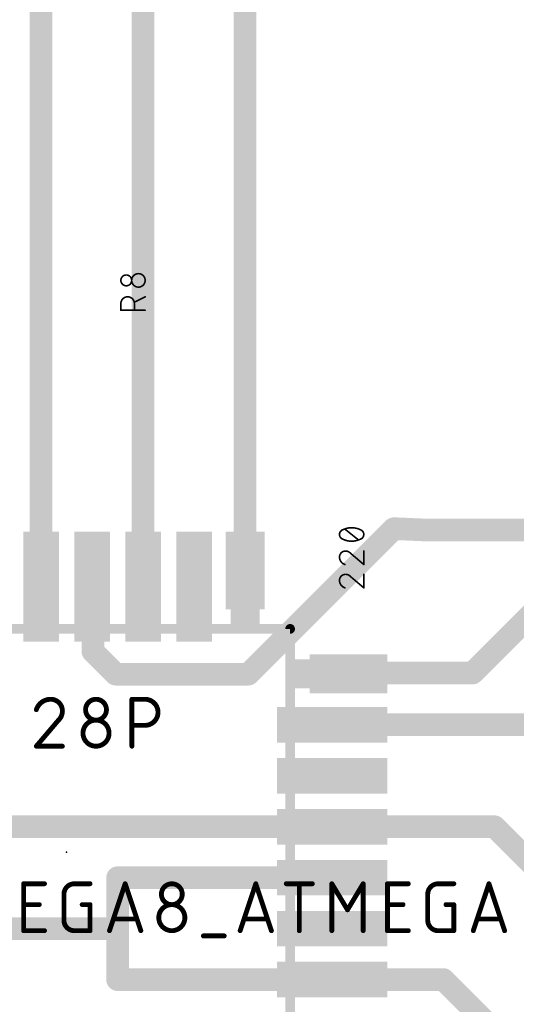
# Model space of a CAD drawing. Extents: x 0.4 to 63.1, y 0.1 to 70.6.
# Tile 7 of 18: x 25.6 to 33.4, y 26.5 to 42. Entities that reach past the tile are written whole.
import ezdxf

# ---------------------------------------------------------------- set-up
doc = ezdxf.new("R2010")
doc.units = 0
for name, color, linetype in [('1', 12, 'CONTINUOUS'), ('21', 253, 'CONTINUOUS'), ('23', 53, 'CONTINUOUS'), ('25', 253, 'CONTINUOUS'), ('27', 253, 'CONTINUOUS'), ('29', 253, 'CONTINUOUS'), ('31', 253, 'CONTINUOUS'), ('51', 253, 'CONTINUOUS')]:
    doc.layers.add(name, color=color, linetype=linetype)

# ---------------------------------------------------------------- blocks, each defined once
blk = doc.blocks.new('RECT')
blk.add_solid([(-0.5, -0.5), (0.5, -0.5), (-0.5, 0.5), (0.5, 0.5)])

msp = doc.modelspace()

# ---------------------------------------------------------------- linework, layer by layer
at = {"layer": '1', "const_width": 0.3556}
for points in [[(25.9652, 50.9998), (25.9652, 33.0962)], [(29.1652, 48.4068), (29.1652, 33.3502)], [(27.5652, 33.0962), (27.5652, 47.4432)], [(29.2145, 31.7246), (31.4986, 34.0087)], [(31.9792, 33.9882), (31.4986, 34.0087)], [(42.7228, 33.9882), (31.9792, 33.9882)], [(26.7652, 33.0962), (26.7778, 33.0836)], [(26.7778, 33.0836), (26.7778, 32.0817)], [(33.7058, 32.7152), (32.734, 31.7434)], [(26.7778, 32.0817), (27.1349, 31.7246)], [(27.1349, 31.7246), (29.2145, 31.7246)], [(30.7848, 31.7306), (30.7976, 31.7434)], [(32.734, 31.7434), (30.7976, 31.7434)], [(30.5308, 30.9306), (35.2394, 30.9306)], [(30.5308, 29.3306), (24.8856, 29.3306)], [(30.5182, 29.318), (30.5308, 29.3306)], [(30.5308, 29.3306), (33.0772, 29.3306)], [(33.0772, 29.3306), (34.4962, 27.9116)], [(27.1652, 28.5306), (27.1652, 27.7306)], [(30.5308, 28.5306), (27.1652, 28.5306)], [(27.1652, 27.7306), (22.1996, 27.7306)], [(27.1652, 27.7306), (27.1652, 26.9306)], [(30.5308, 26.9306), (27.1652, 26.9306)], [(30.5308, 26.9306), (32.2768, 26.9306)], [(32.2768, 26.9306), (34.9504, 24.257)]]:
    msp.add_lwpolyline(points, dxfattribs=at)
at = {"layer": '1', "const_width": 0.1778}
for points in [[(31.5023, 34.0975, 1), (31.4948, 33.9198)], [(31.5614, 33.9458, 1), (31.4357, 34.0715)], [(31.9792, 34.0771, 1), (31.9792, 33.8993)], [(31.9754, 33.8994, 1), (31.983, 34.077)], [(29.0763, 33.3502, 1), (29.2541, 33.3502)], [(26.8281, 33.1591, 1), (26.7023, 33.0333)], [(26.8667, 33.0836, 1), (26.6889, 33.0836)], [(26.7149, 33.0207, 1), (26.8407, 33.1465)], [(25.8763, 33.0962, 1), (26.0541, 33.0962)], [(27.4763, 33.0962, 1), (27.6541, 33.0962)], [(26.8407, 32.1446, 1), (26.7149, 32.0188)], [(26.6889, 32.0817, 1), (26.8667, 32.0817)], [(27.1349, 31.8135, 1), (27.1349, 31.6357)], [(27.072, 31.6617, 1), (27.1978, 31.7875)], [(29.1516, 31.7875, 1), (29.2774, 31.6617)], [(29.2145, 31.6357, 1), (29.2145, 31.8135)], [(30.7219, 31.7935, 1), (30.8477, 31.6677)], [(30.7976, 31.8323, 1), (30.7976, 31.6545)], [(30.8605, 31.6805, 1), (30.7347, 31.8063)], [(32.6711, 31.8063, 1), (32.7969, 31.6805)], [(32.734, 31.6545, 1), (32.734, 31.8323)], [(30.5308, 31.0195, 1), (30.5308, 30.8417)], [(30.4553, 29.3809, 1), (30.5811, 29.2551)], [(30.5308, 29.4195, 1), (30.5308, 29.2417)], [(30.5937, 29.2677, 1), (30.4679, 29.3935)], [(30.5308, 29.2417, 1), (30.5308, 29.4195)], [(33.1401, 29.3935, 1), (33.0143, 29.2677)], [(33.0772, 29.2417, 1), (33.0772, 29.4195)], [(27.2541, 28.5306, 1), (27.0763, 28.5306)], [(27.1652, 28.6195, 1), (27.1652, 28.4417)], [(30.5308, 28.4417, 1), (30.5308, 28.6195)], [(27.2541, 27.7306, 1), (27.0763, 27.7306)], [(27.0763, 27.7306, 1), (27.2541, 27.7306)], [(27.1652, 27.6417, 1), (27.1652, 27.8195)], [(27.1652, 27.0195, 1), (27.1652, 26.8417)], [(30.5308, 27.0195, 1), (30.5308, 26.8417)], [(30.5308, 26.8417, 1), (30.5308, 27.0195)], [(32.3397, 26.9935, 1), (32.2139, 26.8677)], [(32.2768, 26.8417, 1), (32.2768, 27.0195)], [(27.0763, 26.9306, 1), (27.2541, 26.9306)]]:
    msp.add_lwpolyline(points, format="xyb", dxfattribs=at)
at = {"layer": '21', "const_width": 0.1524}
for points in [[(23.2152, 32.4356), (29.8702, 32.4356)], [(29.8702, 32.4356), (29.8702, 25.4256)]]:
    msp.add_lwpolyline(points, dxfattribs=at)
at = {"layer": '21', "const_width": 0.0762}
for points in [[(29.9083, 32.4356, 1), (29.8321, 32.4356)], [(29.8702, 32.3975, 1), (29.8702, 32.4737)]]:
    msp.add_lwpolyline(points, format="xyb", dxfattribs=at)
at = {"layer": '23'}
msp.add_point((26.3652, 28.9306), dxfattribs=at)
at = {"layer": '25'}
for points, const_width in [([(27.4913, 38.0111, 1), (27.4913, 37.7994)], 0.0254), ([(27.4913, 37.7994, 1), (27.4913, 38.0111)], 0.0254), ([(27.4913, 38.0174, 1), (27.4913, 38.0048)], 0.0127), ([(27.4913, 38.0047, 1), (27.4913, 38.0174)], 0.0127), ([(27.3008, 37.9899, 1), (27.3008, 37.8206)], 0.0254), ([(27.3008, 37.8206, 1), (27.3008, 37.9899)], 0.0254), ([(27.3008, 37.9963, 1), (27.3008, 37.9836)], 0.0127), ([(27.3008, 37.9836, 1), (27.3008, 37.9963)], 0.0127), ([(27.3008, 37.8269, 1), (27.3008, 37.8142)], 0.0127), ([(27.3008, 37.8143, 1), (27.3008, 37.8269)], 0.0127), ([(27.4913, 37.8058, 1), (27.4913, 37.7931)], 0.0127), ([(27.4913, 37.7931, 1), (27.4913, 37.8058)], 0.0127), ([(27.4278, 37.5416, 1), (27.2161, 37.5416)], 0.0254), ([(27.2225, 37.5416, 1), (27.2097, 37.5416)], 0.0127), ([(27.4249, 37.5685, 1), (27.4306, 37.5571)], 0.0127), ([(27.4341, 37.5416, 1), (27.4214, 37.5416)], 0.0127), ([(27.5999, 37.6418, 1), (27.5943, 37.6531)], 0.0127), ([(27.2097, 37.5416, 1), (27.2225, 37.5416)], 0.0127), ([(27.2161, 37.4421, 1), (27.2161, 37.4294)], 0.0127), ([(27.2097, 37.4358, 1), (27.2225, 37.4358)], 0.0127), ([(27.4214, 37.5416, 1), (27.4341, 37.5416)], 0.0127), ([(27.4214, 37.4358, 1), (27.4341, 37.4358)], 0.0127), ([(27.5971, 37.4294, 1), (27.5971, 37.4421)], 0.0127), ([(26.1153, 31.3309, 0.3252), (25.8902, 31.1672)], 0.0762), ([(26.2994, 31.1468, 0.4142), (26.1153, 31.3309)], 0.0762), ([(26.1153, 31.3499, 1), (26.1153, 31.3118)], 0.0381), ([(26.1153, 31.3119, 1), (26.1153, 31.3499)], 0.0381), ([(26.99, 31.1672, 1), (26.6627, 31.1672)], 0.0762), ([(27.3894, 31.3499, 1), (27.3894, 31.3118)], 0.0381), ([(27.4085, 31.3309, 1), (27.3704, 31.3309)], 0.0381), ([(27.594, 30.9217, 1), (27.594, 31.3309)], 0.0762), ([(27.594, 31.3499, 1), (27.594, 31.3118)], 0.0381), ([(27.594, 31.3118, 1), (27.594, 31.3499)], 0.0381), ([(25.8721, 31.1731, 1), (25.9083, 31.1613)], 0.0381), ([(26.2381, 31.0035, 0.2053), (26.2994, 31.1468)], 0.0762), ([(26.3185, 31.1467, 1), (26.2804, 31.1468)], 0.0381), ([(26.2804, 31.1468, 1), (26.3185, 31.1468)], 0.0381), ([(26.6817, 31.1672, 1), (26.6436, 31.1672)], 0.0381), ([(26.6436, 31.1672, 1), (26.6817, 31.1672)], 0.0381), ([(26.6627, 31.1672, 1), (26.99, 31.1672)], 0.0762), ([(27.0091, 31.1672, 1), (26.971, 31.1672)], 0.0381), ([(26.971, 31.1672, 1), (27.0091, 31.1672)], 0.0381), ([(26.2249, 31.0173, 1), (26.2512, 30.9897)], 0.0381), ([(26.2526, 30.9912, 1), (26.2235, 31.0159)], 0.0381), ([(27.031, 30.7989, 1), (26.6217, 30.7989)], 0.0762), ([(27.3894, 30.9407, 1), (27.3894, 30.9026)], 0.0381), ([(27.594, 30.9407, 1), (27.594, 30.9026)], 0.0381), ([(27.594, 30.9026, 1), (27.594, 30.9407)], 0.0381), ([(26.6217, 30.7989, 1), (27.031, 30.7989)], 0.0762), ([(26.6408, 30.7989, 1), (26.6027, 30.7989)], 0.0381), ([(26.6027, 30.7989, 1), (26.6408, 30.7989)], 0.0381), ([(27.05, 30.7989, 1), (27.0119, 30.7989)], 0.0381), ([(27.0119, 30.7989, 1), (27.05, 30.7989)], 0.0381), ([(25.8902, 30.6134, 1), (25.8902, 30.5753)], 0.0381), ([(25.8757, 30.6066, 1), (25.9047, 30.582)], 0.0381), ([(26.2994, 30.5753, 1), (26.2994, 30.6134)], 0.0381), ([(27.3704, 30.5943, 1), (27.4085, 30.5943)], 0.0381)]:
    msp.add_lwpolyline(points, format="xyb", dxfattribs=dict(at, const_width=const_width))
for points, const_width in [([(27.2161, 37.4358), (27.2161, 37.5416)], 0.0254), ([(27.5971, 37.6474), (27.4278, 37.5628)], 0.0254), ([(27.4278, 37.5416), (27.4278, 37.4358)], 0.0254), ([(27.5971, 37.4358), (27.2161, 37.4358)], 0.0254), ([(27.3894, 30.5943), (27.3894, 31.3309)], 0.0762), ([(27.3894, 31.3309), (27.594, 31.3309)], 0.0762), ([(26.2381, 31.0035), (25.8902, 30.5943)], 0.0762), ([(27.594, 30.9217), (27.3894, 30.9217)], 0.0762), ([(25.8902, 30.5943), (26.2994, 30.5943)], 0.0762)]:
    msp.add_lwpolyline(points, dxfattribs=dict(at, const_width=const_width))
at = {"layer": '27'}
for points, const_width in [([(30.698, 33.9916, 0.3205), (30.6451, 33.9175)], 0.0254), ([(30.8356, 34.0233, 0.1139), (30.698, 33.9916)], 0.0254), ([(30.6952, 33.9973, 1), (30.7008, 33.9858)], 0.0127), ([(30.7001, 33.9855, 1), (30.696, 33.9976)], 0.0127), ([(30.7337, 34.0071, 1), (30.7258, 33.9972)], 0.0127), ([(30.9732, 33.9916, 0.1139), (30.8356, 34.0233)], 0.0254), ([(30.8356, 34.0296, 1), (30.8356, 34.017)], 0.0127), ([(30.8356, 34.017, 1), (30.8356, 34.0296)], 0.0127), ([(30.9752, 33.9976, 1), (30.9711, 33.9855)], 0.0127), ([(31.0261, 33.9175, 0.3205), (30.9732, 33.9916)], 0.0254), ([(30.9704, 33.9858, 1), (30.976, 33.9973)], 0.0127), ([(30.6451, 33.9175, 0.3205), (30.698, 33.8434)], 0.0254), ([(30.6514, 33.9175, 1), (30.6388, 33.9175)], 0.0127), ([(30.6388, 33.9175, 1), (30.6514, 33.9175)], 0.0127), ([(30.698, 33.8434, 0.1139), (30.8356, 33.8116)], 0.0254), ([(30.7008, 33.8491, 1), (30.6952, 33.8377)], 0.0127), ([(30.696, 33.8374, 1), (30.7001, 33.8494)], 0.0127), ([(30.8356, 33.8116, 0.1139), (30.9732, 33.8434)], 0.0254), ([(30.9375, 33.8278, 1), (30.9454, 33.8378)], 0.0127), ([(30.9732, 33.8434, 0.3205), (31.0261, 33.9175)], 0.0254), ([(30.9711, 33.8494, 1), (30.9752, 33.8374)], 0.0127), ([(30.976, 33.8377, 1), (30.9704, 33.8491)], 0.0127), ([(31.0324, 33.9175, 1), (31.0198, 33.9175)], 0.0127), ([(31.0198, 33.9175, 1), (31.0325, 33.9175)], 0.0127), ([(30.8356, 33.818, 1), (30.8356, 33.8053)], 0.0127), ([(30.8356, 33.8053, 1), (30.8356, 33.818)], 0.0127), ([(30.7404, 33.6575, 0.4142), (30.6451, 33.5623)], 0.0254), ([(30.6451, 33.5623, 0.3252), (30.7298, 33.4459)], 0.0254), ([(30.6514, 33.5623, 1), (30.6388, 33.5623)], 0.0127), ([(30.6388, 33.5623, 1), (30.6515, 33.5623)], 0.0127), ([(30.7403, 33.6639, 1), (30.7404, 33.6512)], 0.0127), ([(30.8144, 33.6258, 0.2053), (30.7404, 33.6575)], 0.0254), ([(30.7404, 33.6512, 1), (30.7404, 33.6639)], 0.0127), ([(30.8185, 33.6306, 1), (30.8103, 33.621)], 0.0127), ([(30.8098, 33.6214, 1), (30.819, 33.6302)], 0.0127), ([(31.0325, 33.6575, 1), (31.0198, 33.6575)], 0.0127), ([(30.7278, 33.4398, 1), (30.7317, 33.4519)], 0.0127), ([(31.0198, 33.4459, 1), (31.0325, 33.4459)], 0.0127), ([(31.022, 33.441, 1), (31.0302, 33.4507)], 0.0127), ([(30.7404, 33.2918, 0.4142), (30.6451, 33.1965)], 0.0254), ([(30.7403, 33.2981, 1), (30.7404, 33.2854)], 0.0127), ([(30.8144, 33.26, 0.2053), (30.7404, 33.2918)], 0.0254), ([(30.7404, 33.2854, 1), (30.7404, 33.2981)], 0.0127), ([(30.8185, 33.2649, 1), (30.8103, 33.2552)], 0.0127), ([(30.8098, 33.2557, 1), (30.819, 33.2644)], 0.0127), ([(31.0325, 33.2918, 1), (31.0198, 33.2918)], 0.0127), ([(30.6451, 33.1965, 0.3252), (30.7298, 33.0801)], 0.0254), ([(30.6514, 33.1965, 1), (30.6388, 33.1965)], 0.0127), ([(30.6388, 33.1965, 1), (30.6515, 33.1965)], 0.0127), ([(30.7278, 33.0741, 1), (30.7317, 33.0862)], 0.0127), ([(31.0198, 33.0801, 1), (31.0325, 33.0801)], 0.0127), ([(31.022, 33.0753, 1), (31.0302, 33.085)], 0.0127), ([(25.6909, 28.4544, 1), (25.6909, 28.4163)], 0.0381), ([(25.71, 28.4353, 1), (25.6719, 28.4353)], 0.0381), ([(26.0183, 28.4163, 1), (26.0183, 28.4544)], 0.0381), ([(26.487, 28.4353, 0.4142), (26.3233, 28.2716)], 0.0762), ([(26.487, 28.4544, 1), (26.487, 28.4163)], 0.0381), ([(26.487, 28.4163, 1), (26.487, 28.4543)], 0.0381), ([(26.7325, 28.4163, 1), (26.7325, 28.4544)], 0.0381), ([(27.3019, 28.4413, 1), (27.2657, 28.4293)], 0.0381), ([(27.3019, 28.4293, 1), (27.2657, 28.4413)], 0.0381), ([(28.179, 28.2716, 1), (27.8517, 28.2716)], 0.0762), ([(29.3501, 28.4413, 1), (29.314, 28.4293)], 0.0381), ([(29.3501, 28.4293, 1), (29.314, 28.4413)], 0.0381), ([(29.8102, 28.4544, 1), (29.8102, 28.4163)], 0.0381), ([(30.0339, 28.4353, 1), (29.9958, 28.4353)], 0.0381), ([(30.2194, 28.4163, 1), (30.2194, 28.4544)], 0.0381), ([(30.5442, 28.4353, 1), (30.5061, 28.4353)], 0.0381), ([(30.5415, 28.4451, 1), (30.5089, 28.4255)], 0.0381), ([(31.0353, 28.4353, 1), (30.9972, 28.4353)], 0.0381), ([(31.0326, 28.4255, 1), (30.9999, 28.4451)], 0.0381), ([(31.3967, 28.4544, 1), (31.3967, 28.4163)], 0.0381), ([(31.4158, 28.4353, 1), (31.3777, 28.4353)], 0.0381), ([(31.7241, 28.4163, 1), (31.7241, 28.4544)], 0.0381), ([(32.1928, 28.4353, 0.4142), (32.0291, 28.2716)], 0.0762), ([(32.1928, 28.4544, 1), (32.1928, 28.4163)], 0.0381), ([(32.1928, 28.4163, 1), (32.1928, 28.4543)], 0.0381), ([(32.4384, 28.4163, 1), (32.4384, 28.4544)], 0.0381), ([(33.0077, 28.4413, 1), (32.9716, 28.4293)], 0.0381), ([(33.0077, 28.4293, 1), (32.9716, 28.4413)], 0.0381), ([(26.3424, 28.2716, 1), (26.3043, 28.2716)], 0.0381), ([(26.3043, 28.2716, 1), (26.3424, 28.2716)], 0.0381), ([(27.8516, 28.2716, 1), (28.179, 28.2716)], 0.0762), ([(27.8707, 28.2716, 1), (27.8326, 28.2716)], 0.0381), ([(27.8326, 28.2716, 1), (27.8707, 28.2716)], 0.0381), ([(28.1981, 28.2716, 1), (28.16, 28.2716)], 0.0381), ([(28.16, 28.2716, 1), (28.1981, 28.2716)], 0.0381), ([(32.0482, 28.2716, 1), (32.0101, 28.2716)], 0.0381), ([(32.0101, 28.2716, 1), (32.0482, 28.2716)], 0.0381), ([(25.6909, 28.127, 1), (25.6909, 28.0889)], 0.0381), ([(25.9364, 28.0889, 1), (25.9364, 28.127)], 0.0381), ([(26.6098, 28.127, 1), (26.6098, 28.0889)], 0.0381), ([(26.7516, 28.1079, 1), (26.7135, 28.1079)], 0.0381), ([(26.7325, 28.0889, 1), (26.7325, 28.127)], 0.0381), ([(28.2199, 27.9033, 1), (27.8107, 27.9033)], 0.0762), ([(31.3967, 28.127, 1), (31.3967, 28.0889)], 0.0381), ([(31.6423, 28.0889, 1), (31.6423, 28.127)], 0.0381), ([(32.3156, 28.127, 1), (32.3156, 28.0889)], 0.0381), ([(32.4574, 28.1079, 1), (32.4193, 28.1079)], 0.0381), ([(32.4384, 28.0889, 1), (32.4384, 28.127)], 0.0381), ([(30.7544, 28.0359, 1), (30.7871, 28.0163)], 0.0381), ([(30.7544, 28.0163, 1), (30.7871, 28.0359)], 0.0381), ([(26.3233, 27.8624, 0.4142), (26.487, 27.6987)], 0.0762), ([(26.3424, 27.8624, 1), (26.3043, 27.8624)], 0.0381), ([(26.3043, 27.8624, 1), (26.3424, 27.8624)], 0.0381), ([(27.0997, 27.9019, 1), (27.0997, 27.8638)], 0.0381), ([(27.468, 27.8638, 1), (27.468, 27.9019)], 0.0381), ([(27.8107, 27.9033, 1), (28.22, 27.9033)], 0.0762), ([(27.8298, 27.9033, 1), (27.7917, 27.9033)], 0.0381), ([(27.7917, 27.9033, 1), (27.8298, 27.9033)], 0.0381), ([(28.239, 27.9033, 1), (28.2009, 27.9033)], 0.0381), ([(28.2009, 27.9033, 1), (28.239, 27.9033)], 0.0381), ([(29.1479, 27.9019, 1), (29.1479, 27.8638)], 0.0381), ([(29.5162, 27.8638, 1), (29.5162, 27.9019)], 0.0381), ([(32.0291, 27.8624, 0.4142), (32.1928, 27.6987)], 0.0762), ([(32.0482, 27.8624, 1), (32.0101, 27.8624)], 0.0381), ([(32.0101, 27.8624, 1), (32.0482, 27.8624)], 0.0381), ([(32.8055, 27.9019, 1), (32.8055, 27.8638)], 0.0381), ([(33.1738, 27.8638, 1), (33.1738, 27.9019)], 0.0381), ([(25.6909, 27.7178, 1), (25.6909, 27.6797)], 0.0381), ([(25.6719, 27.6987, 1), (25.71, 27.6987)], 0.0381), ([(26.0183, 27.6797, 1), (26.0183, 27.7178)], 0.0381), ([(26.487, 27.7178, 1), (26.487, 27.6797)], 0.0381), ([(26.487, 27.6797, 1), (26.487, 27.7178)], 0.0381), ([(26.7135, 27.6987, 1), (26.7516, 27.6987)], 0.0381), ([(26.7325, 27.6797, 1), (26.7325, 27.7178)], 0.0381), ([(27.0202, 27.7047, 1), (27.0564, 27.6927)], 0.0381), ([(27.5113, 27.6927, 1), (27.5474, 27.7047)], 0.0381), ([(29.0685, 27.7047, 1), (29.1046, 27.6927)], 0.0381), ([(29.5595, 27.6927, 1), (29.5957, 27.7047)], 0.0381), ([(29.9958, 27.6987, 1), (30.0339, 27.6987)], 0.0381), ([(30.5061, 27.6987, 1), (30.5442, 27.6987)], 0.0381), ([(30.9972, 27.6987, 1), (31.0353, 27.6987)], 0.0381), ([(31.3967, 27.7178, 1), (31.3967, 27.6797)], 0.0381), ([(31.3777, 27.6987, 1), (31.4158, 27.6987)], 0.0381), ([(31.7241, 27.6797, 1), (31.7241, 27.7178)], 0.0381), ([(32.1928, 27.7178, 1), (32.1928, 27.6797)], 0.0381), ([(32.1928, 27.6797, 1), (32.1928, 27.7178)], 0.0381), ([(32.4193, 27.6987, 1), (32.4574, 27.6987)], 0.0381), ([(32.4384, 27.6797, 1), (32.4384, 27.7178)], 0.0381), ([(32.7261, 27.7047, 1), (32.7622, 27.6927)], 0.0381), ([(33.2171, 27.6927, 1), (33.2533, 27.7047)], 0.0381), ([(28.51, 27.6359, 1), (28.51, 27.5978)], 0.0381), ([(28.8374, 27.5978, 1), (28.8374, 27.6359)], 0.0381)]:
    msp.add_lwpolyline(points, format="xyb", dxfattribs=dict(at, const_width=const_width))
for points, const_width in [([(30.9414, 33.8328), (30.7298, 34.0021)], 0.0254), ([(30.8144, 33.6258), (31.0261, 33.4459)], 0.0254), ([(31.0261, 33.4459), (31.0261, 33.6575)], 0.0254), ([(30.8144, 33.26), (31.0261, 33.0801)], 0.0254), ([(31.0261, 33.0801), (31.0261, 33.2918)], 0.0254), ([(25.6909, 27.6987), (25.6909, 28.4353)], 0.0762), ([(25.6909, 28.4353), (26.0183, 28.4353)], 0.0762), ([(26.487, 28.4353), (26.7325, 28.4353)], 0.0762), ([(27.0383, 27.6987), (27.2838, 28.4353)], 0.0762), ([(27.2838, 28.4353), (27.5294, 27.6987)], 0.0762), ([(29.0865, 27.6987), (29.3321, 28.4353)], 0.0762), ([(29.3321, 28.4353), (29.5776, 27.6987)], 0.0762), ([(29.8102, 28.4353), (30.2194, 28.4353)], 0.0762), ([(30.0148, 27.6987), (30.0148, 28.4353)], 0.0762), ([(30.5252, 27.6987), (30.5252, 28.4353)], 0.0762), ([(30.5252, 28.4353), (30.7707, 28.0261)], 0.0762), ([(30.7707, 28.0261), (31.0163, 28.4353)], 0.0762), ([(31.0163, 28.4353), (31.0163, 27.6987)], 0.0762), ([(31.3967, 27.6987), (31.3967, 28.4353)], 0.0762), ([(31.3967, 28.4353), (31.7241, 28.4353)], 0.0762), ([(32.1928, 28.4353), (32.4384, 28.4353)], 0.0762), ([(32.7441, 27.6987), (32.9897, 28.4353)], 0.0762), ([(32.9897, 28.4353), (33.2352, 27.6987)], 0.0762), ([(26.3233, 27.8624), (26.3233, 28.2716)], 0.0762), ([(32.0291, 27.8624), (32.0291, 28.2716)], 0.0762), ([(25.6909, 28.1079), (25.9364, 28.1079)], 0.0762), ([(26.6098, 28.1079), (26.7325, 28.1079)], 0.0762), ([(26.7325, 28.1079), (26.7325, 27.6987)], 0.0762), ([(31.3967, 28.1079), (31.6423, 28.1079)], 0.0762), ([(32.3156, 28.1079), (32.4384, 28.1079)], 0.0762), ([(32.4384, 28.1079), (32.4384, 27.6987)], 0.0762), ([(27.468, 27.8829), (27.0997, 27.8829)], 0.0762), ([(29.5162, 27.8829), (29.1479, 27.8829)], 0.0762), ([(33.1738, 27.8829), (32.8055, 27.8829)], 0.0762), ([(26.0183, 27.6987), (25.6909, 27.6987)], 0.0762), ([(26.7325, 27.6987), (26.487, 27.6987)], 0.0762), ([(31.7241, 27.6987), (31.3967, 27.6987)], 0.0762), ([(32.4384, 27.6987), (32.1928, 27.6987)], 0.0762), ([(28.51, 27.6169), (28.8374, 27.6169)], 0.0762)]:
    msp.add_lwpolyline(points, dxfattribs=dict(at, const_width=const_width))

# ---------------------------------------------------------------- block references
at = {"layer": '1'}
for p, xscale, yscale in [((25.9652, 33.0962), 0.3556, 1.524), ((26.7652, 33.0962), 0.3556, 1.524), ((27.5652, 33.0962), 0.3556, 1.524), ((28.3652, 33.0962), 0.3556, 1.524), ((29.1652, 33.3502), 0.4064, 1.016), ((30.7848, 31.7306), 1.016, 0.4064), ((30.5308, 30.9306), 1.524, 0.3556), ((30.5308, 30.1306), 1.524, 0.3556), ((30.5308, 29.3306), 1.524, 0.3556), ((30.5308, 28.5306), 1.524, 0.3556), ((30.5308, 27.7306), 1.524, 0.3556), ((30.5308, 26.9306), 1.524, 0.3556)]:
    msp.add_blockref('RECT', p, dxfattribs=dict(at, xscale=xscale, yscale=yscale))
at = {"layer": '29'}
for p, xscale, yscale in [((25.9652, 33.0962), 0.5588, 1.7272), ((26.7652, 33.0962), 0.5588, 1.7272), ((27.5652, 33.0962), 0.5588, 1.7272), ((28.3652, 33.0962), 0.5588, 1.7272), ((29.1652, 33.3502), 0.6096, 1.2192), ((30.7848, 31.7306), 1.2192, 0.6096), ((30.5308, 30.9306), 1.7272, 0.5588), ((30.5308, 30.1306), 1.7272, 0.5588), ((30.5308, 29.3306), 1.7272, 0.5588), ((30.5308, 28.5306), 1.7272, 0.5588), ((30.5308, 27.7306), 1.7272, 0.5588), ((30.5308, 26.9306), 1.7272, 0.5588)]:
    msp.add_blockref('RECT', p, dxfattribs=dict(at, xscale=xscale, yscale=yscale))
at = {"layer": '31'}
for p, xscale, yscale in [((25.9652, 33.0962), 0.3556, 1.524), ((26.7652, 33.0962), 0.3556, 1.524), ((27.5652, 33.0962), 0.3556, 1.524), ((28.3652, 33.0962), 0.3556, 1.524), ((29.1652, 33.3502), 0.4064, 1.016), ((30.7848, 31.7306), 1.016, 0.4064), ((30.5308, 30.9306), 1.524, 0.3556), ((30.5308, 30.1306), 1.524, 0.3556), ((30.5308, 29.3306), 1.524, 0.3556), ((30.5308, 28.5306), 1.524, 0.3556), ((30.5308, 27.7306), 1.524, 0.3556), ((30.5308, 26.9306), 1.524, 0.3556)]:
    msp.add_blockref('RECT', p, dxfattribs=dict(at, xscale=xscale, yscale=yscale))
at = {"layer": '51'}
for p, xscale, yscale in [((25.9652, 32.9819), 0.4572, 0.9906), ((26.7652, 32.9819), 0.4572, 0.9906), ((27.5652, 32.9819), 0.4572, 0.9906), ((28.3652, 32.9819), 0.4572, 0.9906), ((29.1652, 32.9819), 0.4572, 0.9906), ((30.4165, 31.7306), 0.9906, 0.4572), ((30.4165, 30.9306), 0.9906, 0.4572), ((30.4165, 30.1306), 0.9906, 0.4572), ((30.4165, 29.3306), 0.9906, 0.4572), ((30.4165, 28.5306), 0.9906, 0.4572), ((30.4165, 27.7306), 0.9906, 0.4572), ((30.4165, 26.9306), 0.9906, 0.4572)]:
    msp.add_blockref('RECT', p, dxfattribs=dict(at, xscale=xscale, yscale=yscale))

doc.saveas('drawing.dxf')
